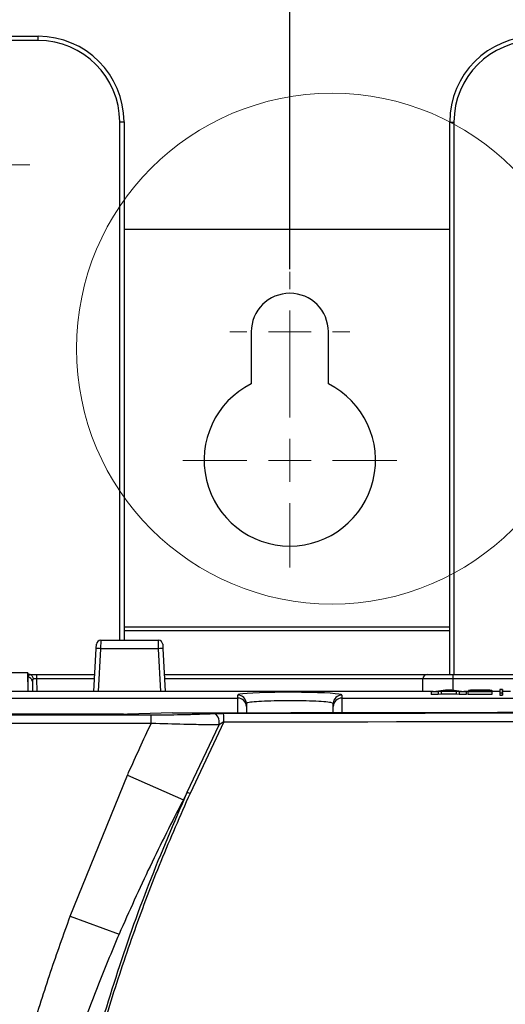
# Paper-space layout 'Sheet1' of a CAD drawing. Header units: millimetres. Extents: x -7 to 413, y -20 to 277.
# Tile 46 of 108: x 71 to 82, y 216 to 239. Entities that reach past the tile are written whole.
import ezdxf

# ---------------------------------------------------------------- set-up
doc = ezdxf.new("R2010")
doc.units = ezdxf.units.MM
doc.header["$PDSIZE"] = -1
doc.styles.add('SLDTEXTSTYLE1', font='TXT', dxfattribs={"width": 0.75})
doc.dimstyles.new('SLDDIMSTYLE0', dxfattribs={"dimtxt": 2.5, "dimasz": 3, "dimexe": 0, "dimexo": 0.0625, "dimtad": 1, "dimdec": 1, "dimlfac": 5, "dimrnd": 1e-09, "dimzin": 12, "dimdsep": 46, "dimtxsty": 'SLDTEXTSTYLE1', "dimblk1": 'CLOSED', "dimblk2": 'CLOSED', "dimsah": 1, "dimcen": 0.09, "dimadec": 0, "dimazin": 3, "dimtfac": 1, "dimtofl": 0, "dimtmove": 0, "dimatfit": 3, "dimldrblk": 'CLOSED', "dimfxl": 0, "dimfrac": 2, "dimtolj": 1, "dimtzin": 12, "dimarcsym": 0})
doc.dimstyles.new('SLDDIMSTYLE1', dxfattribs={"dimtxt": 2.5, "dimasz": 3, "dimexe": 0, "dimexo": 0.0625, "dimtad": 1, "dimdec": 1, "dimlfac": 5, "dimrnd": 1e-09, "dimzin": 4, "dimdsep": 46, "dimtxsty": 'SLDTEXTSTYLE1', "dimblk1": 'CLOSED', "dimblk2": 'CLOSED', "dimsah": 1, "dimcen": 0.09, "dimadec": 0, "dimazin": 1, "dimtfac": 1, "dimtofl": 0, "dimtmove": 0, "dimatfit": 3, "dimldrblk": 'CLOSED', "dimfxl": 0, "dimfrac": 2, "dimtolj": 1, "dimtzin": 12, "dimarcsym": 0})

# ---------------------------------------------------------------- blocks, each defined once
blk = doc.blocks.new('_Closed')
at = {"color": 0, "linetype": 'ByBlock', "lineweight": -2}
for p, q in [((-1, 0.166667), (0, 0)), ((-1, 0.166667), (-1, -0.166667)), ((0, 0), (-1, -0.166667)), ((0, 0), (-1, 0))]:
    blk.add_line(p, q, dxfattribs=at)
blk = doc.blocks.new('_D')
at = {"color": 0, "linetype": 'Continuous', "lineweight": -2}
for p, q in [((48.32, 232.997), (48.32, 253.57)), ((51.32, 253.57), (74.02, 253.57)), ((77.02, 232.997), (77.02, 253.57))]:
    blk.add_line(p, q, dxfattribs=at)
at = {"layer": 'Defpoints', "color": 0}
for p in [(77.02, 253.57), (48.32, 232.934), (77.02, 232.934)]:
    blk.add_point(p, dxfattribs=at)
at = {"color": 0, "lineweight": -2, "xscale": 3, "yscale": 3, "zscale": 3, "rotation": 180}
blk.add_blockref('_Closed', (48.32, 253.57), dxfattribs=at)
at = {"color": 0, "lineweight": -2, "xscale": 3, "yscale": 3, "zscale": 3}
blk.add_blockref('_Closed', (77.02, 253.57), dxfattribs=at)
at = {"color": 0, "lineweight": 18, "insert": (62.67, 256.695), "char_height": 2.5, "attachment_point": 2, "style": 'SLDTEXTSTYLE1'}
blk.add_mtext('\\A1;143.5', dxfattribs=at)
blk = doc.blocks.new('_D_1')
at = {"color": 0, "linetype": 'Continuous', "lineweight": -2}
for p, q in [((77.02, 232.997), (77.02, 253.57)), ((102.72, 253.57), (80.02, 253.57)), ((105.72, 232.997), (105.72, 253.57))]:
    blk.add_line(p, q, dxfattribs=at)
at = {"layer": 'Defpoints', "color": 0}
for p in [(77.02, 253.57), (77.02, 232.934), (105.72, 232.934)]:
    blk.add_point(p, dxfattribs=at)
at = {"color": 0, "lineweight": -2, "xscale": 3, "yscale": 3, "zscale": 3, "rotation": 180}
blk.add_blockref('_Closed', (77.02, 253.57), dxfattribs=at)
at = {"color": 0, "lineweight": -2, "xscale": 3, "yscale": 3, "zscale": 3}
blk.add_blockref('_Closed', (105.72, 253.57), dxfattribs=at)
at = {"color": 0, "lineweight": 18, "insert": (91.37, 256.695), "char_height": 2.5, "attachment_point": 2, "style": 'SLDTEXTSTYLE1'}
blk.add_mtext('\\A1;143.5', dxfattribs=at)
blk = doc.blocks.new('_D_6')
at = {"color": 0, "linetype": 'Continuous', "lineweight": -2}
for p, q in [((69.151, 237.297), (69.151, 259.254)), ((72.151, 259.254), (94.951, 259.254)), ((97.951, 237.297), (97.951, 259.254))]:
    blk.add_line(p, q, dxfattribs=at)
at = {"layer": 'Defpoints', "color": 0}
for p in [(97.951, 259.254), (69.151, 237.234), (97.951, 237.234)]:
    blk.add_point(p, dxfattribs=at)
at = {"color": 0, "lineweight": -2, "xscale": 3, "yscale": 3, "zscale": 3, "rotation": 180}
blk.add_blockref('_Closed', (69.151, 259.254), dxfattribs=at)
at = {"color": 0, "lineweight": -2, "xscale": 3, "yscale": 3, "zscale": 3}
blk.add_blockref('_Closed', (97.951, 259.254), dxfattribs=at)
at = {"color": 0, "lineweight": 18, "insert": (83.551, 262.379), "char_height": 2.5, "attachment_point": 2, "style": 'SLDTEXTSTYLE1'}
blk.add_mtext('\\A1;144.0', dxfattribs=at)
blk = doc.blocks.new('SW_CENTERMARKSYMBOL_10')
at = {"color": 0, "linetype": 'Continuous', "lineweight": 18}
for p, q in [((0, 1), (0, 1.8)), ((0, 0), (0, 0.5)), ((-1, 0), (-1.8, 0)), ((0, 0), (-0.5, 0)), ((0, 0), (0, -0.5)), ((0, 0), (0.5, 0)), ((1, 0), (1.8, 0)), ((0, -1), (0, -1.8))]:
    blk.add_line(p, q, dxfattribs=at)
blk = doc.blocks.new('SW_CENTERMARKSYMBOL_16')
at = {"color": 0, "linetype": 'Continuous', "lineweight": 18}
for p, q in [((0, 1), (0, 1.4)), ((0, 0), (0, 0.5)), ((-1, 0), (-1.4, 0)), ((0, 0), (-0.5, 0)), ((0, 0), (0, -0.5)), ((0, 0), (0.5, 0)), ((1, 0), (1.4, 0)), ((0, -1), (0, -1.4))]:
    blk.add_line(p, q, dxfattribs=at)
blk = doc.blocks.new('SW_CENTERMARKSYMBOL_17')
at = {"color": 0, "linetype": 'Continuous', "lineweight": 18}
for p, q in [((0, 1), (0, 2.5)), ((0, 0), (0, 0.5)), ((-1, 0), (-2.5, 0)), ((0, 0), (-0.5, 0)), ((0, 0), (0, -0.5)), ((0, 0), (0.5, 0)), ((1, 0), (2.5, 0)), ((0, -1), (0, -2.5))]:
    blk.add_line(p, q, dxfattribs=at)

psp = doc.layouts.new('Sheet1')

# ---------------------------------------------------------------- linework, layer by layer
at = {"color": 7, "linetype": 'Continuous', "lineweight": 25}
for p, q in [((67.151, 238.434), (71.151, 238.434)), ((71.151, 238.334), (71.151, 238.434)), ((71.151, 238.334), (67.151, 238.334)), ((73.051, 236.434), (73.151, 236.434)), ((73.151, 236.434), (73.151, 224.334)), ((80.751, 236.433), (80.851, 236.433)), ((80.751, 223.534), (80.751, 236.433)), ((73.151, 233.934), (80.751, 233.934)), ((76.12, 231.534), (76.12, 230.32)), ((77.92, 230.32), (77.92, 231.534)), ((72.449, 223.134), (72.502, 224.141)), ((72.502, 224.141), (72.507, 224.24)), ((72.607, 224.334), (72.601, 224.136)), ((73.959, 224.136), (72.601, 224.136)), ((72.607, 224.334), (73.954, 224.334)), ((73.959, 224.136), (73.954, 224.334)), ((74.054, 224.24), (74.059, 224.141)), ((74.059, 224.141), (74.112, 223.134)), ((70.91, 223.57), (67.53, 223.57)), ((70.91, 223.57), (70.911, 223.534)), ((70.914, 223.134), (70.91, 223.57)), ((70.912, 223.469), (70.911, 223.534)), ((70.911, 223.534), (70.938, 223.534)), ((70.915, 223.134), (70.912, 223.469)), ((70.938, 223.534), (71.111, 223.534)), ((71.111, 223.534), (71.111, 223.435)), ((71.111, 223.534), (72.47, 223.534)), ((74.091, 223.534), (80.233, 223.534)), ((80.225, 223.534), (80.825, 223.534)), ((80.825, 223.534), (82.929, 223.534)), ((80.825, 223.534), (80.825, 223.435)), ((71.012, 223.379), (71.014, 223.134)), ((80.122, 223.134), (80.125, 223.435)), ((82.929, 223.435), (80.825, 223.435)), ((70.486, 222.982), (75.806, 222.982)), ((80.369, 223.134), (70.52, 223.134)), ((75.806, 222.982), (75.806, 223.055)), ((78.235, 223.055), (78.235, 222.982)), ((78.235, 222.982), (120.809, 222.982)), ((80.317, 223.126), (80.653, 223.179)), ((80.479, 223.126), (80.317, 223.126)), ((80.317, 223.126), (80.317, 223.066)), ((80.48, 223.066), (80.317, 223.066)), ((80.551, 223.138), (80.479, 223.126)), ((80.479, 223.126), (80.48, 223.066)), ((80.551, 223.078), (80.48, 223.066)), ((80.901, 223.138), (80.551, 223.138)), ((80.551, 223.138), (80.551, 223.078)), ((80.901, 223.078), (80.551, 223.078)), ((80.726, 223.166), (80.604, 223.147)), ((80.604, 223.147), (80.847, 223.147)), ((80.653, 223.179), (80.798, 223.179)), ((80.847, 223.147), (80.726, 223.166)), ((80.726, 223.166), (80.726, 223.147)), ((80.798, 223.179), (81.134, 223.126)), ((80.973, 223.126), (80.901, 223.138)), ((80.901, 223.138), (80.901, 223.078)), ((80.972, 223.066), (80.901, 223.078)), ((80.973, 223.126), (80.972, 223.066)), ((81.135, 223.066), (80.972, 223.066)), ((81.134, 223.126), (80.973, 223.126)), ((81.187, 223.134), (81.082, 223.134)), ((81.134, 223.126), (81.135, 223.066)), ((81.732, 223.126), (81.174, 223.126)), ((81.174, 223.126), (81.174, 223.066)), ((81.732, 223.066), (81.174, 223.066)), ((81.342, 223.163), (81.187, 223.164)), ((81.413, 223.135), (81.732, 223.135)), ((81.463, 223.17), (81.463, 223.152)), ((81.732, 223.164), (81.732, 223.104)), ((81.732, 223.135), (81.732, 223.126)), ((81.732, 223.135), (81.732, 223.075)), ((81.921, 223.134), (81.732, 223.134)), ((81.732, 223.126), (81.732, 223.066)), ((81.732, 223.075), (81.732, 223.066)), ((81.921, 223.183), (81.92, 223.123)), ((81.92, 223.123), (81.92, 223.05)), ((81.921, 223.11), (81.92, 223.05)), ((81.92, 223.05), (81.98, 223.05)), ((81.921, 223.183), (81.921, 223.11)), ((81.98, 223.183), (81.921, 223.183)), ((81.921, 223.11), (81.98, 223.11)), ((81.98, 223.11), (81.98, 223.183)), ((81.98, 223.183), (81.98, 223.123)), ((82.169, 223.134), (81.98, 223.134)), ((81.98, 223.05), (81.98, 223.123)), ((81.98, 223.11), (81.98, 223.05)), ((76.006, 222.857), (76.006, 222.784)), ((76.006, 222.784), (76.008, 222.642)), ((78.033, 222.645), (78.035, 222.784)), ((78.035, 222.784), (78.035, 222.857)), ((73.137, 222.608), (68.686, 222.608)), ((73.137, 222.607), (68.686, 222.607)), ((68.7, 222.593), (73.783, 222.593)), ((73.137, 222.607), (73.137, 222.608)), ((74.283, 222.641), (73.234, 222.609)), ((73.237, 222.609), (73.234, 222.609)), ((74.286, 222.641), (73.237, 222.609)), ((73.783, 222.393), (73.783, 222.593)), ((74.286, 222.641), (74.286, 222.641)), ((73.783, 222.393), (68.7, 222.393)), ((74.628, 220.787), (75.369, 222.36)), ((75.48, 222.427), (74.692, 220.758)), ((71.896, 217.889), (73.233, 221.186)), ((73.233, 221.186), (74.536, 220.61)), ((74.628, 220.787), (74.536, 220.61)), ((71.896, 217.889), (73.035, 217.47))]:
    psp.add_line(p, q, dxfattribs=at)
at = {"color": 8, "linetype": 'Continuous', "lineweight": 25}
for p, q in [((73.051, 224.334), (73.051, 236.434)), ((80.851, 236.433), (80.851, 223.534)), ((80.751, 224.637), (73.151, 224.637)), ((80.751, 224.557), (73.151, 224.557)), ((72.601, 224.136), (72.549, 223.134)), ((74.012, 223.134), (73.959, 224.136)), ((71.111, 223.435), (71.114, 223.134)), ((72.465, 223.435), (71.111, 223.435)), ((80.125, 223.435), (74.096, 223.435)), ((80.825, 223.435), (80.822, 223.175)), ((75.808, 222.642), (75.806, 222.982)), ((78.235, 222.982), (78.233, 222.645)), ((81.544, 223.144), (81.544, 223.135)), ((74.286, 222.641), (74.283, 222.641))]:
    psp.add_line(p, q, dxfattribs=at)
at = {"color": 7, "linetype": 'Continuous', "lineweight": 25, "flags": 128}
psp.add_lwpolyline([(75.369, 222.36), (75.374, 222.406), (75.372, 222.452), (75.363, 222.496), (75.347, 222.537), (75.325, 222.571), (75.299, 222.598), (75.269, 222.615), (75.238, 222.622)], dxfattribs=at)
at = {"color": 7, "linetype": 'Continuous', "lineweight": 18}
psp.add_circle((78.005, 231.142), 5.963, dxfattribs=at)
at = {"color": 7, "linetype": 'Continuous', "lineweight": 25}
for centre, radius, start, end in [((71.151, 236.434), 2, 360, 90), ((82.751, 236.433), 2, 90, 180), ((71.151, 236.434), 1.9, 360, 90), ((82.751, 236.433), 1.9, 90, 180), ((77.02, 231.534), 0.9, 0, 180), ((77.02, 228.534), 2, 116.7437, 63.2563), ((72.426, 221.274), 2.868, 86.5009, 88.4981), ((72.607, 224.234), 0.1, 90, 177), ((73.954, 224.234), 0.1, 3, 90), ((74.134, 221.274), 2.868, 91.5019, 93.4991), ((70.916, 223.373), 0.0957, 3.3451, 92.6861), ((80.225, 223.434), 0.1, 90, 179.5), ((75.806, 222.855), 0.2, 0.5389, 90.0404), ((75.807, 222.782), 0.2, 0.5389, 90.0404), ((78.235, 222.855), 0.2, 89.9596, 179.4611), ((78.234, 222.782), 0.2, 89.9596, 179.4611), ((74.286, 222.541), 0.1, 90.0446, 91.7322), ((72.504, 222.471), 2.976, 359.1619, 3.0081), ((79.213, 230.73), 10.949, 245.2454, 245.6135)]:
    psp.add_arc(centre, radius, start, end, dxfattribs=at)
for centre, major_axis, ratio, start_param, end_param in [((71.112, 223.469), (0.2, 0), 0.461511, 2.403073, 3.146731), ((71.112, 223.378), (0.0994, -0.0121), 0.929702, 2.602124, 3.26288), ((71.111, 223.434), (0.1, -0.001), 0.008724, 1.571025, 2.48099), ((80.825, 223.434), (0.7, -0.001), 0.001247, 1.570863, 3.141583), ((77.02, 223.055), (1.215, 0), 0.052408, 0.171214, 2.867709), ((69.92, 238.027), (293.62, 0), 0.052408, 4.727257, 4.877542), ((69.92, 238.02), (293.757, 0), 0.052408, 4.731304, 4.877617), ((73.137, 222.618), (0.2, 0), 0.052386, 4.712287, 5.235865), ((69.92, 237.82), (293.957, 0), 0.052372, 4.731304, 4.877617)]:
    psp.add_ellipse(centre, major_axis=major_axis, ratio=ratio, start_param=start_param, end_param=end_param, dxfattribs=at)
at = {"color": 8, "linetype": 'Continuous', "lineweight": 25}
for start_param, end_param in [(2.867709, 3.14205), (6.282728, 6.4544)]:
    psp.add_ellipse((77.02, 223.055), major_axis=(1.215, 0), ratio=0.052408, start_param=start_param, end_param=end_param, dxfattribs=at)
at = {"color": 7, "linetype": 'Continuous', "lineweight": 25}
for points, knots in [([(70.964, 223.531), (70.96, 223.532), (70.952, 223.534), (70.943, 223.534), (70.938, 223.534)], [0, 0, 0, 0, 0.51198, 1, 1, 1, 1]), ([(70.964, 223.531), (70.973, 223.527), (70.99, 223.52), (71.011, 223.496), (71.026, 223.467), (71.031, 223.446), (71.032, 223.436), (71.032, 223.436)], [0, 0, 0, 0, 0.253864, 0.507704, 0.762718, 0.99074, 1, 1, 1, 1]), ([(81.174, 223.126), (81.186, 223.129), (81.206, 223.135), (81.3, 223.142), (81.37, 223.146), (81.41, 223.149)], [0, 0, 0, 0, 0.36499, 0.631859, 1, 1, 1, 1]), ([(81.187, 223.164), (81.195, 223.167), (81.207, 223.171), (81.265, 223.175), (81.331, 223.177), (81.401, 223.178), (81.447, 223.179), (81.466, 223.179)], [0, 0, 0, 0, 0.326388, 0.505961, 0.685853, 0.866145, 1, 1, 1, 1]), ([(81.463, 223.17), (81.447, 223.17), (81.421, 223.17), (81.387, 223.169), (81.363, 223.168), (81.347, 223.166), (81.344, 223.164), (81.342, 223.163)], [0, 0, 0, 0, 0.22092, 0.376992, 0.533103, 0.7607, 1, 1, 1, 1]), ([(81.41, 223.149), (81.422, 223.15), (81.447, 223.151), (81.493, 223.154), (81.522, 223.156), (81.541, 223.157)], [0, 0, 0, 0, 0.271482, 0.542979, 1, 1, 1, 1]), ([(81.544, 223.144), (81.531, 223.143), (81.506, 223.142), (81.458, 223.139), (81.43, 223.137), (81.413, 223.135)], [0, 0, 0, 0, 0.26673, 0.533466, 1, 1, 1, 1]), ([(81.577, 223.164), (81.576, 223.165), (81.574, 223.166), (81.554, 223.168), (81.527, 223.17), (81.496, 223.17), (81.474, 223.17), (81.463, 223.17)], [0, 0, 0, 0, 0.303358, 0.484943, 0.667534, 0.838588, 1, 1, 1, 1]), ([(81.466, 223.179), (81.5, 223.178), (81.559, 223.178), (81.633, 223.176), (81.688, 223.173), (81.726, 223.169), (81.73, 223.165), (81.732, 223.164)], [0, 0, 0, 0, 0.236007, 0.403726, 0.571555, 0.813357, 1, 1, 1, 1]), ([(81.541, 223.157), (81.549, 223.158), (81.563, 223.159), (81.575, 223.162), (81.576, 223.163), (81.577, 223.164)], [0, 0, 0, 0, 0.398468, 0.694561, 1, 1, 1, 1]), ([(81.732, 223.164), (81.726, 223.161), (81.714, 223.156), (81.634, 223.149), (81.573, 223.146), (81.544, 223.144)], [0, 0, 0, 0, 0.361819, 0.704179, 1, 1, 1, 1]), ([(78.035, 222.857), (78.024, 222.864), (78.002, 222.879), (77.826, 222.898), (77.568, 222.912), (77.246, 222.921), (76.9, 222.922), (76.567, 222.916), (76.285, 222.903), (76.087, 222.885), (76.012, 222.869), (76.007, 222.86), (76.006, 222.857)], [0, 0, 0, 0, 0.107644, 0.21529, 0.322796, 0.4301, 0.537217, 0.644243, 0.751313, 0.858543, 0.965978, 1, 1, 1, 1]), ([(73.783, 222.593), (73.816, 222.593), (74.081, 222.593), (74.475, 222.598), (74.928, 222.609), (75.133, 222.618), (75.238, 222.622)], [0, 0, 0, 0, 0.062238, 0.499261, 0.74506, 1, 1, 1, 1]), ([(75.238, 222.622), (75.27, 222.624), (75.333, 222.626), (75.42, 222.627), (75.468, 222.627), (75.476, 222.627)], [0, 0, 0, 0, 0.450969, 0.897302, 1, 1, 1, 1]), ([(73.233, 221.186), (73.242, 221.205), (73.42, 221.609), (73.606, 222.011), (73.783, 222.393)], [0, 0, 0, 0, 0.04658, 1, 1, 1, 1]), ([(75.369, 222.36), (75.26, 222.36), (75.036, 222.36), (74.544, 222.368), (74.108, 222.381), (73.819, 222.392), (73.783, 222.393)], [0, 0, 0, 0, 0.245922, 0.501501, 0.937846, 1, 1, 1, 1]), ([(75.48, 222.427), (75.476, 222.425), (75.454, 222.413), (75.415, 222.39), (75.384, 222.37), (75.369, 222.36)], [0, 0, 0, 0, 0.105675, 0.563285, 1, 1, 1, 1]), ([(70.957, 131.897), (71.365, 132.631), (72.18, 134.1), (73.23, 136.392), (74.21, 138.895), (75.066, 141.622), (75.765, 144.58), (76.254, 147.565), (76.559, 150.65), (76.679, 153.809), (76.625, 157.125), (76.406, 160.498), (76.042, 163.924), (75.473, 168.033), (74.659, 172.815), (73.628, 178.271), (72.69, 183.278), (71.92, 187.851), (71.337, 191.996), (70.915, 196.168), (70.72, 200.123), (70.756, 203.839), (70.975, 206.933), (71.328, 209.64), (71.749, 211.96), (72.287, 214.241), (72.946, 216.475), (73.712, 218.661), (74.323, 220.078), (74.628, 220.787)], [0, 0, 0, 0, 0.027716, 0.055457, 0.083172, 0.116456, 0.149742, 0.183451, 0.216271, 0.252034, 0.287803, 0.325708, 0.363633, 0.401552, 0.46266, 0.523781, 0.584902, 0.630892, 0.676878, 0.72311, 0.769331, 0.807542, 0.845748, 0.871689, 0.897644, 0.923581, 0.949048, 0.974534, 1, 1, 1, 1]), ([(74.692, 220.758), (74.46, 220.231), (73.996, 219.175), (73.383, 217.556), (72.832, 215.91), (72.191, 213.69), (71.554, 210.859), (71.054, 207.406), (70.794, 203.898), (70.755, 200.158), (70.947, 196.198), (71.365, 192.036), (71.948, 187.881), (72.873, 182.38), (73.927, 176.914), (74.928, 171.452), (75.522, 167.864), (75.959, 164.785), (76.264, 162.22), (76.5, 159.644), (76.647, 157.164), (76.704, 154.782), (76.675, 152.498), (76.553, 150.212), (76.326, 147.91), (75.985, 145.601), (75.519, 143.285), (74.923, 140.989), (74.245, 138.88), (73.518, 136.961), (72.766, 135.228), (71.939, 133.522), (71.326, 132.416), (71.018, 131.862)], [0, 0, 0, 0, 0.018996, 0.038073, 0.05715, 0.076308, 0.114323, 0.152861, 0.191405, 0.230408, 0.276264, 0.322251, 0.368488, 0.414765, 0.506438, 0.55227, 0.598112, 0.626513, 0.654957, 0.683399, 0.711898, 0.73698, 0.762061, 0.787301, 0.81254, 0.838431, 0.86432, 0.890515, 0.91671, 0.937426, 0.958249, 0.979072, 1, 1, 1, 1]), ([(74.536, 220.61), (74.272, 220.094), (73.743, 219.062), (73.271, 218.001), (73.035, 217.47)], [0, 0, 0, 0, 0.499674, 1, 1, 1, 1]), ([(71.006, 215.241), (71.147, 215.691), (71.425, 216.58), (71.741, 217.456), (71.896, 217.889)], [0, 0, 0, 0, 0.506299, 1, 1, 1, 1]), ([(73.035, 217.47), (72.861, 217.056), (72.508, 216.216), (72.199, 215.359), (72.043, 214.925)], [0, 0, 0, 0, 0.493572, 1, 1, 1, 1])]:
    psp.add_open_spline(points, degree=3, knots=knots, dxfattribs=at)

# ---------------------------------------------------------------- block references
at = {"color": 7, "linetype": 'Continuous', "lineweight": 18}
for name, p in [('SW_CENTERMARKSYMBOL_10', (69.151, 235.434)), ('SW_CENTERMARKSYMBOL_16', (77.02, 231.534)), ('SW_CENTERMARKSYMBOL_17', (77.02, 228.534))]:
    psp.add_blockref(name, p, dxfattribs=at)

# ---------------------------------------------------------------- dimensions: what is measured, and where the dimension line sits
for base, p1, p2, dimstyle, picture, middle in [((97.951, 259.254), (69.151, 237.234), (97.951, 237.234), 'SLDDIMSTYLE1', '_D_6', (83.551, 259.254)), ((77.02, 253.57), (48.32, 232.934), (77.02, 232.934), 'SLDDIMSTYLE0', '_D', (62.67, 253.57)), ((77.02, 253.57), (105.72, 232.934), (77.02, 232.934), 'SLDDIMSTYLE0', '_D_1', (91.37, 253.57))]:
    dim = psp.add_linear_dim(base=base, p1=p1, p2=p2, dimstyle=dimstyle, dxfattribs=at)
    dim.commit()
    dim.dimension.update_dxf_attribs({"geometry": picture, "text_midpoint": middle, "dimtype": 160})

doc.saveas('drawing.dxf')
